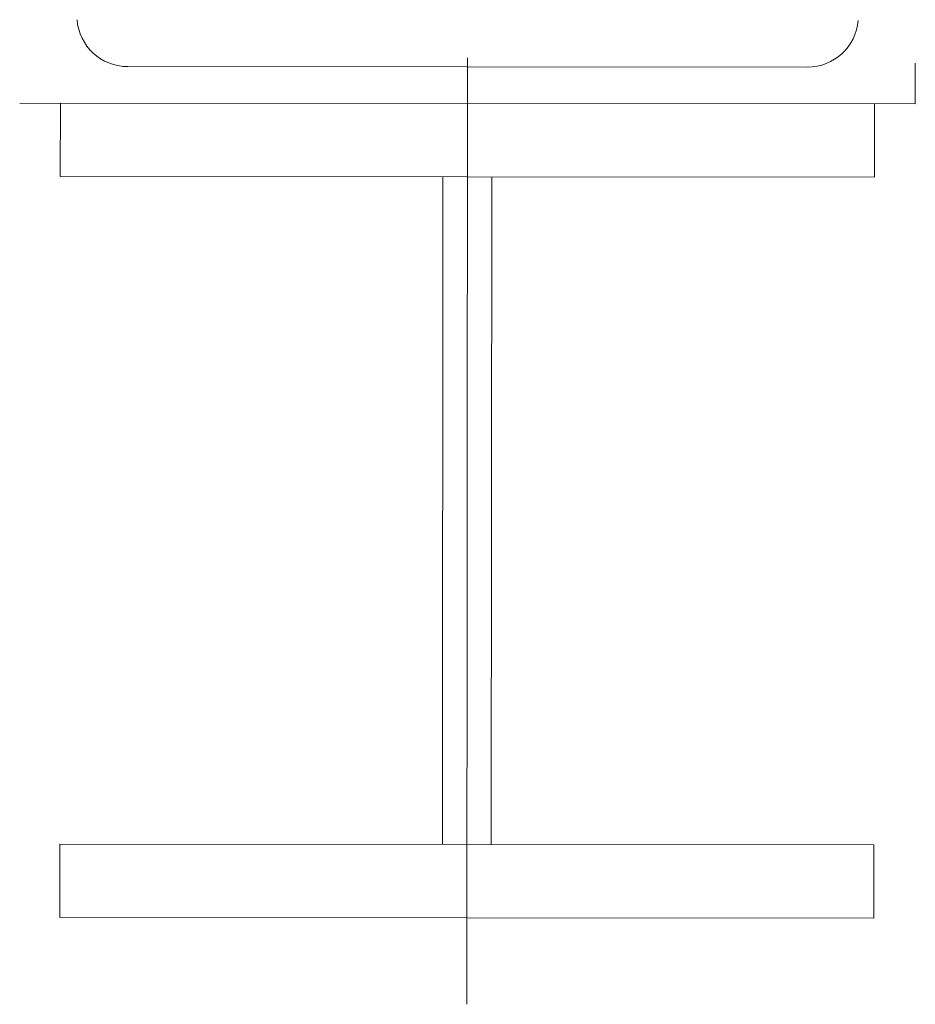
# Model space of a CAD drawing. Header units: millimetres. Extents: x -8884 to 95252, y -19446 to 55103.
# Tile 1 of 39: x -8884 to -8862, y -19446 to -19422. Entities that reach past the tile are written whole.
import ezdxf

# ---------------------------------------------------------------- set-up
doc = ezdxf.new("R2010")
doc.units = ezdxf.units.MM
doc.header["$LTSCALE"] = 1000
doc.header["$MEASUREMENT"] = 0
doc.layers.add('rzut dachu$0$Arch_wymiary', color=254, linetype='Continuous', lineweight=5)

msp = doc.modelspace()

# ---------------------------------------------------------------- linework, layer by layer
at = {"layer": 'rzut dachu$0$Arch_wymiary'}
for p, q in [((-8873.352, -19423.079), (-8873.372, -19446.327)), ((-8862.353, -19424.212), (-8862.352, -19423.212)), ((-8881.7, -19423.295), (-8873.352, -19423.302)), ((-8865.004, -19423.309), (-8873.352, -19423.302)), ((-8884.353, -19424.192), (-8873.353, -19424.202)), ((-8883.353, -19424.193), (-8883.355, -19425.993)), ((-8883.353, -19424.193), (-8863.353, -19424.211)), ((-8862.353, -19424.212), (-8873.353, -19424.202)), ((-8863.353, -19424.211), (-8863.355, -19426.011)), ((-8883.355, -19425.993), (-8863.355, -19426.011)), ((-8873.955, -19426.001), (-8873.969, -19442.401)), ((-8872.755, -19426.003), (-8872.769, -19442.403)), ((-8883.369, -19442.393), (-8883.37, -19444.193)), ((-8883.369, -19442.393), (-8863.369, -19442.411)), ((-8863.369, -19442.411), (-8863.37, -19444.211)), ((-8883.37, -19444.193), (-8863.37, -19444.211))]:
    msp.add_line(p, q, dxfattribs=at)
for centre, start, end in [((-8881.699, -19422.045), 184.5243, 269.9504), ((-8865.003, -19422.059), 269.9504, 355.3765)]:
    msp.add_arc(centre, 1.25, start, end, dxfattribs=at)

doc.saveas('drawing.dxf')
